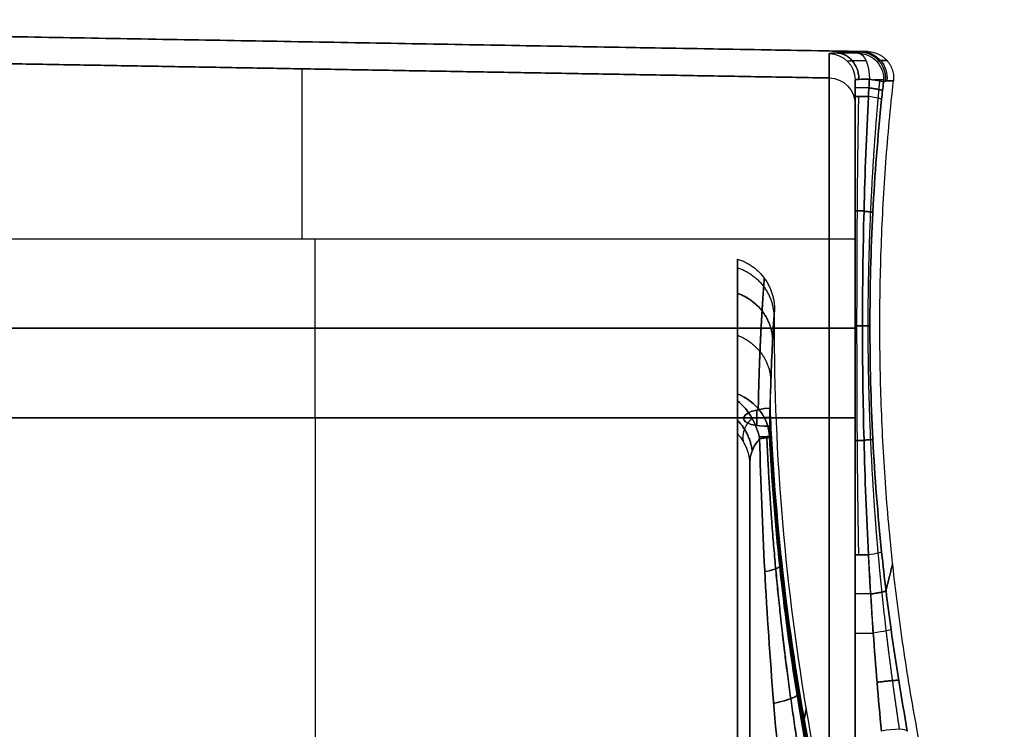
# Model space of a CAD drawing. Header units: millimetres. Extents: x 0 to 290, y -65 to 65.
# Tile 256 of 256: x 271 to 289, y 27 to 40. Entities that reach past the tile are written whole.
import ezdxf

# ---------------------------------------------------------------- set-up
doc = ezdxf.new("R2010")
doc.units = ezdxf.units.MM
doc.layers.add('Layer 01', color=7, linetype='Continuous', true_color=0x000000)

# ---------------------------------------------------------------- blocks, each defined once
blk = doc.blocks.new('Block 01')
at = {"layer": 'Layer 01'}
for p, q in [((286.739, 39.551), (252, 40.157)), ((276.254, 32.6, 26.234), (276.254, 36, 26.234)), ((276.254, 32.6, -26.234), (276.254, 36, -26.234)), ((284.271, -35.614), (284.271, 35.614)), ((266.5, 34.3, 26.404), (286.009, 34.3, 26.063)), ((286.009, 34.3, -26.063), (266.5, 34.3, -26.404)), ((284.634, 32.751, 11.459), (284.634, 32.454, 12.274)), ((284.634, 32.454, -12.274), (284.634, 32.751, -11.459)), ((284.882, 32.613, 11.87), (284.383, 32.592, 11.862)), ((284.882, 32.613, -11.87), (284.383, 32.592, -11.862)), ((286.5, 18.658, 27.21), (286.5, 28.076, 27.21)), ((286.5, 18.632, -27.395), (286.5, 27.865, -27.395)), ((286.5, 27.858, 27.402), (286.5, 27.858, 15.523)), ((286.5, 27.821, -15.525), (286.5, 27.821, -27.435))]:
    blk.add_line(p, q, dxfattribs=at)
at = {"layer": 'Layer 01', "extrusion": (-1, 4.65684e-12, -2.77686e-13)}
blk.add_arc((84.75, -12, -286.009), 124.313, 181.61987, 185.20512, dxfattribs=at)
at = {"layer": 'Layer 01', "extrusion": (-1, -2.88712e-16, -1.72159e-17)}
blk.add_arc((84.75, 12, -286.009), 124.313, 174.79488, 178.38013, dxfattribs=at)
at = {"layer": 'Layer 01', "extrusion": (5.74627e-18, -0.028268, -0.9996)}
blk.add_arc((286, -39.437, 14.391), 0.5, 271, 0, dxfattribs=at)
at = {"layer": 'Layer 01', "extrusion": (4.00777e-15, 0.028268, -0.9996)}
blk.add_arc((-286, 39.437, -14.391), 0.5, 91, 180, dxfattribs=at)
at = {"layer": 'Layer 01', "extrusion": (-0.889048, 0.005866, -0.457777)}
blk.add_arc((-40.916, -144.042, -247.832), 0.5, 181.359, 269.827, dxfattribs=at)
at = {"layer": 'Layer 01', "extrusion": (-0.028127, -0.02059, -0.999392)}
blk.add_arc((137.766, -254.618, 5.739), 0.5, 217.2228, 312.4846, dxfattribs=at)
at = {"layer": 'Layer 01', "extrusion": (0.028127, 0.02059, -0.999392)}
blk.add_arc((-137.766, 254.618, -5.739), 0.5, 37.2228, 132.4846, dxfattribs=at)
at = {"layer": 'Layer 01', "extrusion": (0.889048, -0.005866, -0.457777)}
blk.add_arc((40.916, 144.042, 247.832), 0.5, 1.359, 89.827, dxfattribs=at)
at = {"layer": 'Layer 01', "extrusion": (-0.020969, 0.000366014, -0.99978)}
blk.add_arc((-44.049, -286.07, 6.002), 0.5, 180, 275.3397, dxfattribs=at)
at = {"layer": 'Layer 01', "extrusion": (0.020969, -0.000366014, -0.99978)}
blk.add_arc((44.049, 286.07, -6.002), 0.5, 0, 95.3397, dxfattribs=at)
at = {"layer": 'Layer 01', "extrusion": (-1, 0, -1.48028e-16)}
blk.add_arc((-36, 23, -276.009), 3.238, 90, 174.7949, dxfattribs=at)
at = {"layer": 'Layer 01', "extrusion": (3.83808e-17, -0.090722, -0.995876)}
blk.add_arc((286, -40.502, 19.639), 0.5, 271, 0, dxfattribs=at)
at = {"layer": 'Layer 01', "extrusion": (1, 8.25649e-19, 9.06337e-18)}
blk.add_arc((36, -23, 286.009), 3.063, 270, 354.7949, dxfattribs=at)
at = {"layer": 'Layer 01', "extrusion": (-5.74859e-15, 0.090722, -0.995876)}
blk.add_arc((-286, 40.502, -19.639), 0.5, 91, 180, dxfattribs=at)
at = {"layer": 'Layer 01', "extrusion": (1, 1.71169e-31, 1.8747e-31)}
blk.add_arc((36, 23, 286.009), 3.063, 5.2051, 90, dxfattribs=at)
at = {"layer": 'Layer 01', "extrusion": (-1, -2.89278e-16, 1.72496e-17)}
blk.add_arc((84.75, -12, -286.5), 123.814, 181.61987, 185.20512, dxfattribs=at)
at = {"layer": 'Layer 01', "extrusion": (-1, 2.34195e-13, 6.61384e-15)}
blk.add_arc((84.75, 12, -286.5), 123.814, 174.79488, 178.38013, dxfattribs=at)
at = {"layer": 'Layer 01', "extrusion": (-1, 0, 0)}
for centre, radius, start, end in [((84.75, -12, -286.5), 123.814, 181.61987, 185.20512), ((84.75, 12, -286.5), 123.814, 174.79488, 178.38013), ((-36, -23, -286.5), 2.564, 185.2051, 270), ((-36, 23, -286.5), 2.564, 146.5299, 174.7949), ((-32.6, -32.6, -286.009), 6.537, 360, 90)]:
    blk.add_arc(centre, radius, start, end, dxfattribs=at)
at = {"layer": 'Layer 01', "extrusion": (0, -1, 0)}
for centre, start, end in [((287, -15.5, -38.863), 118.4057, 180), ((286, -25.564, -34.3), 271, 0), ((286, 25.564, -34.3), 0, 89), ((287, -15.5, -29.259), 114.1625, 180)]:
    blk.add_arc(centre, 0.5, start, end, dxfattribs=at)
at = {"layer": 'Layer 01', "extrusion": (0, 1, 0)}
for centre, start in [((-287, 15.5, 38.863), 298.4057), ((-287, 15.5, 29.259), 294.1625)]:
    blk.add_arc(centre, 0.5, start, 0, dxfattribs=at)
at = {"layer": 'Layer 01', "extrusion": (0.110948, 0.992183, 0.057128)}
blk.add_arc((-280.43, -18.622, 69.678), 0.5, 181.4754, 242.9384, dxfattribs=at)
at = {"layer": 'Layer 01', "extrusion": (0.110948, 0.992183, -0.057128)}
blk.add_arc((-280.43, 18.622, 69.678), 0.5, 117.0616, 178.5246, dxfattribs=at)
at = {"layer": 'Layer 01', "extrusion": (0.017452, 0.999625, -0.021086)}
blk.add_arc((-285.817, -13.679, 44.321), 0.5, 181.5909, 230.1713, dxfattribs=at)
at = {"layer": 'Layer 01', "extrusion": (-0.017452, -0.999625, -0.021086)}
blk.add_arc((285.817, 13.679, -44.321), 0.5, 1.5909, 50.1713, dxfattribs=at)
at = {"layer": 'Layer 01', "extrusion": (-4.76371e-17, -1, 2.77556e-17)}
blk.add_arc((287, -15.5, -38.699), 0.5, 119.5459, 180, dxfattribs=at)
at = {"layer": 'Layer 01', "extrusion": (1.15838e-17, -1, 6.74926e-18)}
blk.add_arc((287, 15.5, -38.699), 0.5, 180, 240.4541, dxfattribs=at)
at = {"layer": 'Layer 01', "extrusion": (0.103313, 0.992923, 0.058561)}
blk.add_arc((-280.963, -18.595, 67.168), 0.5, 181.4776, 240.6284, dxfattribs=at)
at = {"layer": 'Layer 01', "extrusion": (-0.103313, -0.992923, 0.058561)}
blk.add_arc((280.963, 18.595, -67.168), 0.5, 1.4776, 60.6284, dxfattribs=at)
at = {"layer": 'Layer 01', "extrusion": (-1, 3.31385e-34, -3.62946e-34)}
blk.add_arc((-36, -23, -286.5), 2.564, 185.2051, 270, dxfattribs=at)
at = {"layer": 'Layer 01', "extrusion": (-1, -7.49042e-20, -8.20379e-20)}
blk.add_arc((-36, 23, -286.5), 2.564, 90, 174.7949, dxfattribs=at)
at = {"layer": 'Layer 01', "extrusion": (-1.38831e-14, -1, 1.39707e-14)}
blk.add_arc((286, -25.564, -36), 0.5, 271, 0, dxfattribs=at)
at = {"layer": 'Layer 01', "extrusion": (2.46494e-16, 1, 2.42229e-16)}
blk.add_arc((-286, 25.564, 36), 0.5, 91, 180, dxfattribs=at)
at = {"layer": 'Layer 01', "extrusion": (-0.003268, -0.370071, 0.928998)}
blk.add_arc((283.583, 36.989, -0.926), 1, 3.4857, 67.3603, dxfattribs=at)
at = {"layer": 'Layer 01', "extrusion": (-0.003268, -0.370071, -0.928998)}
blk.add_arc((283.583, -36.989, -0.926), 1, 292.6397, 356.5143, dxfattribs=at)
at = {"layer": 'Layer 01', "extrusion": (1, 0, 0)}
for centre, radius, start, end in [((32.2, -12.829, 284.271), 0.92, 322.2378, 338.1999), ((32.2, 12.829, 284.271), 0.92, 21.8001, 37.7622), ((32.6, -32.6, 276.254), 6.366, 90, 180), ((32.6, -32.6, 286.5), 7.036, 90, 180), ((0, 0, 284.271), 35.305, 23.8177, 61.2374), ((0, 0, 284.271), 35.305, 298.7626, 336.1823)]:
    blk.add_arc(centre, radius, start, end, dxfattribs=at)
at = {"layer": 'Layer 01', "extrusion": (0.558843, 0.297853, -0.773937)}
blk.add_arc((-105.105, 213.73, 158.305), 1, 62.8022, 112.4159, dxfattribs=at)
at = {"layer": 'Layer 01', "extrusion": (0.558843, 0.297853, 0.773937)}
blk.add_arc((-105.105, -213.73, 158.305), 1, 247.5841, 297.1978, dxfattribs=at)
at = {"layer": 'Layer 01', "extrusion": (0.044115, -0.938778, 0.341687)}
blk.add_arc((286.099, -4.594, -22.104), 0.5, 89.0801, 268.7527, dxfattribs=at)
at = {"layer": 'Layer 01', "extrusion": (0.044115, -0.938778, -0.341687)}
blk.add_arc((286.099, 4.594, -22.104), 0.5, 91.2473, 270.9199, dxfattribs=at)
at = {"layer": 'Layer 01', "extrusion": (0.044115, -0.938778, 0.341688)}
blk.add_arc((286.099, -4.594, -22.104), 0.5, 88.7264, 89.0801, dxfattribs=at)
at = {"layer": 'Layer 01', "extrusion": (0.044115, -0.938778, -0.341688)}
blk.add_arc((286.099, 4.594, -22.104), 0.5, 270.9199, 271.2736, dxfattribs=at)
at = {"layer": 'Layer 01', "extrusion": (-2.52912e-16, 1, 1.44616e-14)}
blk.add_arc((-286, -25.564, 32.6), 0.5, 180, 269, dxfattribs=at)
at = {"layer": 'Layer 01', "extrusion": (-8.60283e-21, 1, -8.45397e-21)}
blk.add_arc((-286, 25.564, 32.6), 0.5, 91, 180, dxfattribs=at)
at = {"layer": 'Layer 01', "extrusion": (-1, -9.76843e-47, -9.76843e-47)}
blk.add_arc((-32.6, 32.6, -286.009), 6.537, 270, 0, dxfattribs=at)
at = {"layer": 'Layer 01', "extrusion": (1, -5.42193e-61, -5.42193e-61)}
blk.add_arc((32.6, 32.6, 286.5), 7.036, 180, 270, dxfattribs=at)
at = {"layer": 'Layer 01', "extrusion": (5.3456e-14, 0.403828, -0.914835)}
blk.add_arc((-283.5, 34.668), 1, 140.4458, 180, dxfattribs=at)
at = {"layer": 'Layer 01', "extrusion": (-1.30913e-14, -0.403828, -0.914835)}
blk.add_arc((283.5, -34.668), 1, 320.4458, 360, dxfattribs=at)
at = {"layer": 'Layer 01', "extrusion": (-0.047677, 0.998863, 2.77747e-14)}
blk.add_arc((-285.091, 12.829, 18.629), 1, 143.5132, 178.7107, dxfattribs=at)
at = {"layer": 'Layer 01', "extrusion": (-0.047677, 0.998863, -2.83161e-14)}
blk.add_arc((-285.091, -12.829, 18.629), 1, 181.2893, 216.4868, dxfattribs=at)
at = {"layer": 'Layer 01', "extrusion": (0.049095, -0.996477, -0.067991)}
blk.add_arc((285.119, 11.563, -19.022), 1, 1.2923, 35.9282, dxfattribs=at)
at = {"layer": 'Layer 01', "extrusion": (0.049095, -0.996477, 0.067991)}
blk.add_arc((285.119, -11.563, -19.022), 1, 324.0718, 358.7077, dxfattribs=at)
at = {"layer": 'Layer 01', "extrusion": (-1, -5.06089e-18, -4.64193e-18)}
blk.add_arc((0, 0, -284.5), 34.668, 118.7626, 156.1823, dxfattribs=at)
at = {"layer": 'Layer 01', "extrusion": (-1, -9.62188e-18, 8.82534e-18)}
blk.add_arc((0, 0, -284.5), 34.668, 203.8177, 241.2374, dxfattribs=at)
at = {"layer": 'Layer 01', "extrusion": (-1, -8.63844e-32, -9.13859e-18)}
for start, end in [(146.8274, 156.1823), (203.8177, 241.2374)]:
    blk.add_arc((0, 0, -284.5), 34.668, start, end, dxfattribs=at)
at = {"layer": 'Layer 01', "extrusion": (5.03839e-15, -1, 5.23193e-15)}
blk.add_arc((287, -15.5, -30.001), 0.5, 119.5459, 180, dxfattribs=at)
at = {"layer": 'Layer 01', "extrusion": (-2.58569e-16, -1, -8.31818e-15)}
blk.add_arc((287, 15.5, -30.001), 0.5, 180, 240.4541, dxfattribs=at)
at = {"layer": 'Layer 01', "extrusion": (-0.103313, 0.992923, -0.058561)}
blk.add_arc((-288.073, -14.594, 1.046), 0.5, 181.4776, 240.6284, dxfattribs=at)
at = {"layer": 'Layer 01', "extrusion": (0.103313, -0.992923, -0.058561)}
blk.add_arc((288.073, 14.594, -1.046), 0.5, 1.4776, 60.6284, dxfattribs=at)
at = {"layer": 'Layer 01', "extrusion": (-0.137826, 0.989419, -0.045333)}
blk.add_arc((-287.88, -15.048, -10.639), 0.5, 181.468, 251.9734, dxfattribs=at)
at = {"layer": 'Layer 01', "extrusion": (0.137826, -0.989419, -0.045333)}
blk.add_arc((287.88, 15.048, 10.639), 0.5, 1.468, 71.9734, dxfattribs=at)
at = {"layer": 'Layer 01', "extrusion": (3.74359e-18, 1, -2.70957e-18)}
blk.add_arc((-287, -15.5, 28.516), 0.5, 0, 71.7933, dxfattribs=at)
at = {"layer": 'Layer 01', "extrusion": (1, -1.42953e-34, 1.60992e-34)}
blk.add_arc((28.516, -25, 286.5), 9.5, 90, 173.207, dxfattribs=at)
at = {"layer": 'Layer 01', "extrusion": (3.74359e-18, -1, 2.70957e-18)}
blk.add_arc((287, 15.5, -28.516), 0.5, 180, 251.7933, dxfattribs=at)
at = {"layer": 'Layer 01', "extrusion": (1, -1.50168e-20, -1.69117e-20)}
blk.add_arc((28.516, 25, 286.5), 9.5, 186.793, 270, dxfattribs=at)
at = {"layer": 'Layer 01', "extrusion": (-0.174846, 0.967428, 0.183061)}
blk.add_arc((-287.149, -9.876, -27.17), 0.5, 181.5062, 268.1051, dxfattribs=at)
at = {"layer": 'Layer 01', "extrusion": (0.174846, -0.967428, 0.183061)}
blk.add_arc((287.149, 9.876, 27.17), 0.5, 1.5062, 88.1051, dxfattribs=at)
at = {"layer": 'Layer 01'}
for points, degree in [([(252, 40.157, 12), (269.308, 39.855, 12), (286.615, 39.553, 12)], 2), ([(286.615, 39.553, -12), (269.308, 39.855, -12), (252, 40.157, -12)], 2), ([(286.615, 39.553, -12), (286.597, 39.553, -12.874), (286.575, 39.544, -13.748), (286.551, 39.526, -14.621)], 3), ([(286.551, 39.526, 14.621), (286.575, 39.544, 13.748), (286.597, 39.553, 12.874), (286.615, 39.553, 12)], 3), ([(286.615, 39.553, 12), (286.699, 39.551, 8), (286.78, 39.55), (286.699, 39.551, -8), (286.615, 39.553, -12)], 3), ([(286.009, 39.051, -23.278), (276.009, 39.225, -23.294), (266.009, 39.398, -23.31)], 2), ([(266.009, 39.398, 23.31), (276.009, 39.225, 23.294), (286.009, 39.051, 23.278)], 2), ([(286.5, 39.014, -15.5), (286.5, 38.857, -15.5), (286.5, 38.699, -15.5)], 2), ([(286.5, 38.699, 15.5), (286.5, 38.857, 15.5), (286.5, 39.014, 15.5)], 2), ([(286.753, 38.699, -15.065), (286.759, 38.808, -15.062), (286.765, 38.917, -15.059), (286.771, 39.027, -15.055)], 3), ([(286.771, 39.027, 15.055), (286.765, 38.917, 15.059), (286.759, 38.808, 15.062), (286.753, 38.699, 15.065)], 3), ([(287.039, 38.972, -14.624), (287.027, 38.864, -14.63), (287.015, 38.756, -14.636), (287.004, 38.648, -14.643)], 3), ([(287.004, 38.648, 14.643), (287.015, 38.756, 14.636), (287.027, 38.864, 14.63), (287.039, 38.972, 14.624)], 3), ([(287.103, 38.998, -12.01), (287.085, 38.998, -12.882), (287.064, 38.989, -13.753), (287.039, 38.972, -14.624)], 3), ([(287.039, 38.972, 14.624), (287.064, 38.989, 13.753), (287.085, 38.998, 12.882), (287.103, 38.998, 12.01)], 3), ([(266.5, 36, 26.404), (276.254, 36, 26.234), (286.009, 36, 26.063)], 2), ([(266.5, 36, -26.404), (276.254, 36, -26.234), (286.009, 36, -26.063)], 2), ([(286.009, 32.6, -26.063), (286.009, 34.3, -26.063), (286.009, 36, -26.063)], 2), ([(286.009, 36, 26.063), (286.009, 34.3, 26.063), (286.009, 32.6, 26.063)], 2), ([(286.5, 36, -25.564), (286.5, 34.3, -25.564), (286.5, 32.6, -25.564)], 2), ([(286.5, 32.6, 25.564), (286.5, 34.3, 25.564), (286.5, 36, 25.564)], 2), ([(284.882, 32.784, -11.4), (284.895, 32.524, -11.306), (284.909, 32.266, -11.212), (284.926, 32.007, -11.118)], 3), ([(284.882, 32.784, 11.4), (284.895, 32.524, 11.306), (284.909, 32.266, 11.212), (284.926, 32.007, 11.118)], 3), ([(284.886, 32.784, 11.4), (284.884, 32.727, 11.556), (284.883, 32.67, 11.712), (284.882, 32.613, 11.868)], 3), ([(284.882, 32.613, -11.868), (284.883, 32.67, -11.712), (284.884, 32.727, -11.556), (284.886, 32.784, -11.4)], 3), ([(284.882, 32.784, 11.4), (284.895, 32.524, 11.306), (284.909, 32.266, 11.212), (284.926, 32.007, 11.118)], 3), ([(284.886, 32.777, -11.398), (284.886, 32.779, -11.398), (284.886, 32.781, -11.399), (284.886, 32.784, -11.4)], 3), ([(284.886, 32.784, 11.4), (284.886, 32.781, 11.399), (284.886, 32.779, 11.398), (284.886, 32.777, 11.398)], 3), ([(284.926, 32.007, -11.118), (284.91, 32.264, -11.211), (284.897, 32.52, -11.304), (284.886, 32.777, -11.398)], 3), ([(284.886, 32.777, 11.398), (284.897, 32.52, 11.304), (284.91, 32.264, 11.211), (284.926, 32.007, 11.118)], 3), ([(266.5, 32.6, 26.404), (276.254, 32.6, 26.234), (286.009, 32.6, 26.063)], 2), ([(286.009, 32.6, -26.063), (276.254, 32.6, -26.234), (266.5, 32.6, -26.404)], 2), ([(284.877, 32.248, 12.852), (284.878, 32.374, 12.526), (284.88, 32.496, 12.198), (284.882, 32.613, 11.868)], 3), ([(284.882, 32.613, -11.868), (284.88, 32.496, -12.197), (284.878, 32.375, -12.525), (284.877, 32.248, -12.852)], 3), ([(284.882, 32.613, 11.868), (284.881, 32.556, 12.026), (284.881, 32.499, 12.183), (284.88, 32.441, 12.34)], 3), ([(284.88, 32.441, -12.34), (284.881, 32.499, -12.183), (284.881, 32.556, -12.026), (284.882, 32.613, -11.868)], 3), ([(284.88, 32.441, -12.34), (284.891, 32.222, -12.26), (284.904, 32.003, -12.18), (284.918, 31.784, -12.1)], 3), ([(284.918, 31.784, 12.1), (284.904, 32.003, 12.18), (284.891, 32.222, 12.26), (284.88, 32.441, 12.34)], 3), ([(287.448, 19.685, -6.635), (286.024, 23.663, -8.081), (285.178, 27.819, -9.593), (284.926, 32.007, -11.118)], 3), ([(287.5, 19.503, 7.628), (286.061, 23.464, 9.071), (285.194, 27.607, 10.58), (284.918, 31.784, 12.1)], 3), ([(284.918, 31.784, -12.1), (285.194, 27.607, -10.58), (286.061, 23.464, -9.071), (287.5, 19.503, -7.628)], 3), ([(284.5, 31.716, 14), (284.5, 25.113, 14), (284.5, 18.51, 14)], 2), ([(284.5, 31.716, -14), (284.5, 25.113, -14), (284.5, 18.51, -14)], 2), ([(286.5, 30.001, -15.5), (286.5, 29.259, -15.5), (286.5, 28.516, -15.5)], 2), ([(286.5, 28.516, 15.5), (286.5, 29.259, 15.5), (286.5, 30.001, 15.5)], 2), ([(287.004, 30.052, -14.643), (287.055, 29.562, -14.614), (287.115, 29.073, -14.586), (287.183, 28.585, -14.563)], 3), ([(287.183, 28.585, 14.563), (287.115, 29.073, 14.586), (287.055, 29.562, 14.614), (287.004, 30.052, 14.643)], 3), ([(287.183, 28.585, -14.563), (287.273, 27.934, -14.533), (287.377, 27.291, -14.574), (287.491, 26.655, -14.696)], 3), ([(287.491, 26.655, 14.696), (287.377, 27.291, 14.574), (287.273, 27.934, 14.533), (287.183, 28.585, 14.563)], 3), ([(287, 26.657, -15.174), (286.942, 27.269, -15.059), (286.889, 27.892, -15.01), (286.844, 28.516, -15.025)], 3), ([(286.844, 28.516, 15.025), (286.889, 27.892, 15.01), (286.942, 27.269, 15.059), (287, 26.657, 15.174)], 3), ([(285.535, 26.875, -9.25), (285.585, 27.168, -3.088), (285.585, 27.168, 3.088), (285.535, 26.875, 9.25)], 3)]:
    blk.add_open_spline(points, degree=degree, dxfattribs=at)
for points, knots in [([(286.551, 39.526, -14.621), (286.469, 39.527, -14.664), (286.395, 39.527, -14.716), (286.261, 39.527, -14.841), (286.202, 39.526, -14.913), (286.06, 39.523, -15.147), (286.009, 39.519, -15.33), (286.009, 39.514, -15.514)], [-1.106965, -1.106965, -1.106965, -1.106965, -0.830224, -0.830224, -0.553482, -0.553482, 0, 0, 0, 0]), ([(286.009, 39.514, 15.514), (286.009, 39.519, 15.33), (286.06, 39.523, 15.147), (286.202, 39.526, 14.913), (286.261, 39.527, 14.841), (286.395, 39.527, 14.716), (286.469, 39.527, 14.664), (286.551, 39.526, 14.621)], [-1.106965, -1.106965, -1.106965, -1.106965, -0.553482, -0.553482, -0.276741, -0.276741, 0, 0, 0, 0]), ([(286.771, 39.027, -15.055), (286.689, 39.028, -15.098), (286.621, 39.027, -15.162), (286.526, 39.023, -15.317), (286.5, 39.019, -15.408), (286.5, 39.014, -15.5)], [0, 0, 0, 0, 0.2773694, 0.2773694, 0.5547389, 0.5547389, 0.5547389, 0.5547389]), ([(286.5, 39.014, 15.5), (286.5, 39.019, 15.408), (286.526, 39.023, 15.317), (286.621, 39.027, 15.162), (286.689, 39.028, 15.098), (286.771, 39.027, 15.055)], [0, 0, 0, 0, 0.2773694, 0.2773694, 0.5547389, 0.5547389, 0.5547389, 0.5547389]), ([(287.103, 38.998, 12.01), (287.187, 38.996, 8.007), (287.228, 38.995, 4.004), (287.228, 38.995, -4.003), (287.187, 38.996, -8.007), (287.103, 38.998, -12.01)], [0, 0, 0, 0, 12.011526, 12.011526, 24.023052, 24.023052, 24.023052, 24.023052]), ([(286.5, 30.001, 15.5), (286.5, 30.726, 15.5), (286.5, 31.451, 15.484), (286.5, 32.9, 15.457), (286.5, 33.625, 15.447), (286.5, 35.075, 15.447), (286.5, 35.8, 15.457), (286.5, 37.249, 15.484), (286.5, 37.974, 15.5), (286.5, 38.699, 15.5)], [0, 0, 0, 0, 2.174751, 2.174751, 4.349503, 4.349503, 6.524254, 6.524254, 8.699005, 8.699005, 8.699005, 8.699005]), ([(286.5, 38.699, -15.5), (286.5, 37.974, -15.5), (286.5, 37.249, -15.484), (286.5, 35.8, -15.457), (286.5, 35.075, -15.447), (286.5, 33.625, -15.447), (286.5, 32.9, -15.457), (286.5, 31.451, -15.484), (286.5, 30.726, -15.5), (286.5, 30.001, -15.5)], [0, 0, 0, 0, 2.174751, 2.174751, 4.349503, 4.349503, 6.524254, 6.524254, 8.699005, 8.699005, 8.699005, 8.699005]), ([(286.753, 30.001, -15.065), (286.716, 30.725, -15.086), (286.688, 31.45, -15.093), (286.65, 32.899, -15.099), (286.641, 33.625, -15.099), (286.641, 35.075, -15.099), (286.65, 35.8, -15.099), (286.688, 37.25, -15.093), (286.716, 37.975, -15.086), (286.753, 38.699, -15.065)], [0, 0, 0, 0, 2.175708, 2.175708, 4.351416, 4.351416, 6.527124, 6.527124, 8.702832, 8.702832, 8.702832, 8.702832]), ([(286.753, 38.699, 15.065), (286.716, 37.975, 15.086), (286.688, 37.25, 15.093), (286.65, 35.801, 15.099), (286.641, 35.076, 15.099), (286.641, 33.625, 15.099), (286.65, 32.9, 15.099), (286.688, 31.45, 15.093), (286.716, 30.725, 15.086), (286.753, 30.001, 15.065)], [0, 0, 0, 0, 2.175708, 2.175708, 4.351416, 4.351416, 6.527124, 6.527124, 8.702832, 8.702832, 8.702832, 8.702832]), ([(287.004, 38.648, -14.643), (286.93, 37.935, -14.686), (286.874, 37.22, -14.714), (286.8, 35.786, -14.754), (286.781, 35.068, -14.764), (286.781, 33.633, -14.764), (286.8, 32.914, -14.754), (286.874, 31.481, -14.714), (286.93, 30.765, -14.686), (287.004, 30.052, -14.643)], [0, 0, 0, 0, 2.154336, 2.154336, 4.308673, 4.308673, 6.463009, 6.463009, 8.617345, 8.617345, 8.617345, 8.617345]), ([(287.004, 30.052, 14.643), (286.93, 30.766, 14.686), (286.874, 31.48, 14.714), (286.8, 32.913, 14.754), (286.781, 33.631, 14.764), (286.781, 35.067, 14.764), (286.8, 35.785, 14.754), (286.874, 37.219, 14.714), (286.93, 37.935, 14.686), (287.004, 38.648, 14.643)], [0, 0, 0, 0, 2.154336, 2.154336, 4.308673, 4.308673, 6.463009, 6.463009, 8.617345, 8.617345, 8.617345, 8.617345]), ([(284.271, 33.054, -13.171), (284.271, 33.474, -12.12), (284.271, 33.845, -11.054), (284.271, 34.485, -8.889), (284.271, 34.755, -7.787), (284.271, 35.398, -4.478), (284.271, 35.613, -2.256), (284.271, 35.614, 1.099), (284.271, 35.562, 2.221), (284.271, 35.345, 4.472), (284.271, 35.183, 5.588), (284.271, 34.753, 7.795), (284.271, 34.485, 8.888), (284.271, 33.846, 11.05), (284.271, 33.474, 12.12), (284.271, 33.054, 13.171)], [0, 0, 0, 0, 3.37698, 3.37698, 6.753961, 6.753961, 13.507921, 13.507921, 16.884902, 16.884902, 20.261882, 20.261882, 23.638863, 23.638863, 27.015843, 27.015843, 27.015843, 27.015843]), ([(284.886, 32.777, 11.398), (284.893, 33.09, 10.474), (284.903, 33.365, 9.536), (284.923, 33.834, 7.655), (284.933, 34.028, 6.71), (284.959, 34.496, 3.858), (284.971, 34.653, 1.938), (284.971, 34.653, -0.971), (284.968, 34.613, -1.95), (284.958, 34.454, -3.883), (284.95, 34.336, -4.841), (284.924, 33.865, -7.692), (284.9, 33.399, -9.561), (284.886, 32.777, -11.398)], [0, 0, 0, 0, 2.902764, 2.902764, 5.805527, 5.805527, 11.611054, 11.611054, 14.513818, 14.513818, 17.416581, 17.416581, 23.222109, 23.222109, 23.222109, 23.222109]), ([(287.5, 19.652), (286.642, 22.07), (285.996, 24.563), (285.573, 27.094), (285.155, 29.59), (284.953, 32.122), (284.971, 34.653)], [0.092876, 0.092876, 0.092876, 0.092876, 7.821138, 7.821138, 7.821138, 15.443006, 15.443006, 15.443006, 15.443006]), ([(284.271, 32.298, -14.257), (284.271, 32.372, -14.09), (284.271, 32.475, -13.945), (284.271, 32.699, -13.667), (284.271, 32.818, -13.533), (284.271, 32.927, -13.392)], [0, 0, 0, 0, 0.537359, 0.537359, 1.074718, 1.074718, 1.074718, 1.074718]), ([(284.271, 32.927, 13.392), (284.271, 32.817, 13.534), (284.271, 32.698, 13.668), (284.271, 32.474, 13.946), (284.271, 32.371, 14.092), (284.271, 32.298, 14.257)], [0, 0, 0, 0, 0.537346, 0.537346, 1.074691, 1.074691, 1.074691, 1.074691]), ([(284.5, 31.716, 14), (284.5, 31.804, 13.9), (284.515, 31.889, 13.801), (284.577, 32.053, 13.603), (284.624, 32.13, 13.505), (284.689, 32.2, 13.415)], [0, 0, 0, 0, 0.3970997, 0.3970997, 0.7941994, 0.7941994, 0.7941994, 0.7941994]), ([(284.689, 32.2, -13.415), (284.624, 32.13, -13.505), (284.577, 32.053, -13.603), (284.515, 31.889, -13.801), (284.5, 31.804, -13.9), (284.5, 31.716, -14)], [0, 0, 0, 0, 0.3970997, 0.3970997, 0.7941994, 0.7941994, 0.7941994, 0.7941994]), ([(284.689, 32.2, 13.415), (284.73, 30.534, 13.358), (284.818, 28.872, 13.251), (285.088, 25.555, 13.075), (285.27, 23.9, 13), (285.5, 22.248, 13)], [0, 0, 0, 0, 5.001086, 5.001086, 10.002171, 10.002171, 10.002171, 10.002171]), ([(285.5, 22.248, -13), (285.27, 23.9, -13), (285.088, 25.556, -13.075), (284.818, 28.873, -13.251), (284.73, 30.534, -13.358), (284.689, 32.2, -13.415)], [0, 0, 0, 0, 5.001085, 5.001085, 10.002171, 10.002171, 10.002171, 10.002171]), ([(286.463, 22.517, 12.021), (286.24, 23.315, 12.021), (286.041, 24.116, 12.059), (285.686, 25.724, 12.176), (285.531, 26.531, 12.256), (285.266, 28.153, 12.432), (285.156, 28.968, 12.528), (284.982, 30.603, 12.71), (284.918, 31.423, 12.794), (284.877, 32.248, 12.852)], [-9.921272, -9.921272, -9.921272, -9.921272, -7.440954, -7.440954, -4.960636, -4.960636, -2.480318, -2.480318, 0, 0, 0, 0]), ([(284.877, 32.248, -12.852), (284.918, 31.423, -12.794), (284.982, 30.603, -12.71), (285.156, 28.97, -12.529), (285.266, 28.157, -12.432), (285.53, 26.535, -12.256), (285.686, 25.725, -12.176), (286.041, 24.115, -12.059), (286.241, 23.314, -12.021), (286.463, 22.517, -12.021)], [-9.921272, -9.921272, -9.921272, -9.921272, -7.440954, -7.440954, -4.960636, -4.960636, -2.480318, -2.480318, 0, 0, 0, 0]), ([(284.926, 32.007, 11.118), (285.052, 29.913, 10.355), (285.326, 27.828, 9.596), (286.168, 23.707, 8.098), (286.736, 21.674, 7.358), (287.448, 19.685, 6.635)], [0, 0, 0, 0, 6.701359, 6.701359, 13.402717, 13.402717, 13.402717, 13.402717]), ([(284.918, 31.784, -12.1), (285.042, 29.768, -11.367), (285.3, 27.777, -10.642), (285.911, 24.718, -9.529), (286.17, 23.634, -9.134), (286.772, 21.482, -8.351), (287.115, 20.413, -7.962), (287.5, 19.352, -7.576)], [0, 0, 0, 0, 6.415026, 6.415026, 9.97098, 9.97098, 13.526934, 13.526934, 13.526934, 13.526934]), ([(284.918, 31.784, 12.1), (285.042, 29.768, 11.367), (285.3, 27.777, 10.642), (285.911, 24.718, 9.529), (286.17, 23.634, 9.134), (286.772, 21.482, 8.351), (287.115, 20.413, 7.962), (287.5, 19.352, 7.576)], [0.048994, 0.048994, 0.048994, 0.048994, 0.5, 0.5, 0.75, 0.75, 1, 1, 1, 1]), ([(284.918, 31.784, -12.1), (285.042, 29.768, -11.367), (285.3, 27.777, -10.642), (285.911, 24.718, -9.529), (286.17, 23.634, -9.134), (286.772, 21.482, -8.351), (287.115, 20.413, -7.962), (287.5, 19.352, -7.576)], [0.048994, 0.048994, 0.048994, 0.048994, 0.5, 0.5, 0.75, 0.75, 1, 1, 1, 1]), ([(286.844, 28.516, -15.025), (286.832, 28.679, -15.029), (286.822, 28.841, -15.033), (286.811, 29.003, -15.037), (286.79, 29.336, -15.046), (286.771, 29.668, -15.055), (286.753, 30.001, -15.065)], [-1.488213, -1.488213, -1.488213, -1.488213, -1.000031, -1.000031, -1.000031, 0, 0, 0, 0]), ([(286.753, 30.001, 15.065), (286.762, 29.839, 15.06), (286.771, 29.676, 15.055), (286.78, 29.514, 15.051), (286.799, 29.181, 15.041), (286.821, 28.849, 15.033), (286.844, 28.516, 15.025)], [-1.488214, -1.488214, -1.488214, -1.488214, -1.000036, -1.000036, -1.000036, 0, 0, 0, 0])]:
    blk.add_open_spline(points, degree=3, knots=knots, dxfattribs=at)
for points, weights, degree in [([(286.573, 39.025, -15.239), (286.57, 39.512, -15.244), (286.155, 39.525, -14.991)], [1.00000000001, 0.716739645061, 0.999999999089], 2), ([(286.155, 39.525, 14.991), (286.57, 39.512, 15.244), (286.573, 39.025, 15.239)], [0.999999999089, 0.716739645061, 1.00000000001], 2), ([(287.073, 38.992, -13.317), (287.134, 39.537, -13.324), (286.585, 39.546, -13.311)], [1, 0.673579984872, 1], 2), ([(286.585, 39.546, 13.311), (287.134, 39.537, 13.324), (287.073, 38.992, 13.317)], [1, 0.673579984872, 1], 2), ([(286.739, 39.551), (287.288, 39.541), (287.228, 38.995)], [1, 0.673293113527, 1], 2), ([(286.982, 39.383, -12.008), (286.963, 39.383, -12.881), (286.942, 39.375, -13.755), (286.917, 39.357, -14.628)], [0.836700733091, 0.836735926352, 0.836819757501, 0.836952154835], 3), ([(286.982, 39.383, 12.008), (286.963, 39.383, 12.881), (286.942, 39.375, 13.755), (286.917, 39.357, 14.628)], [0.836700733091, 0.836735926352, 0.836819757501, 0.836952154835], 3), ([(287.021, 38.81, -14.633), (287.016, 38.828, -14.923), (286.762, 38.863, -15.06)], [1, 0.864744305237, 1], 2), ([(286.762, 38.863, 15.06), (287.016, 38.828, 14.923), (287.021, 38.81, 14.633)], [1, 0.864744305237, 1], 2), ([(286.964, 38.995, -14.877), (286.954, 38.887, -14.88), (286.944, 38.778, -14.884), (286.934, 38.67, -14.888)], [0.929785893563, 0.931545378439, 0.933233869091, 0.934853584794], 3), ([(286.964, 38.995, 14.877), (286.954, 38.887, 14.88), (286.944, 38.778, 14.884), (286.934, 38.67, 14.888)], [0.929785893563, 0.931545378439, 0.933233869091, 0.934853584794], 3), ([(289.331, 20.473), (287.241, 26.435), (286.528, 32.714), (287.228, 38.995)], [0.997198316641, 0.980196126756, 0.979796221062, 0.995998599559], 3), ([(286.669, 36.531, -15.096), (286.5, 36.529, -15.245), (286.5, 36.525, -15.471)], [0.921342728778, 0.874912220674, 1], 2), ([(286.5, 36.525, 15.471), (286.5, 36.529, 15.245), (286.669, 36.531, 15.096)], [1, 0.874912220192, 0.921342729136], 2), ([(286.837, 36.502, -14.734), (286.832, 36.508, -14.952), (286.669, 36.521, -15.096)], [1, 0.916853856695, 1.00000000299], 2), ([(286.669, 36.521, 15.096), (286.832, 36.508, 14.952), (286.837, 36.502, 14.734)], [1.00000000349, 0.916853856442, 1], 2), ([(284.271, 35.614, -0.004), (284.976, 35.392, -0.004), (284.971, 34.653, -0.004)], [0.909478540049, 0.767003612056, 0.999999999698], 2), ([(284.271, 35.449, -3.392), (284.963, 35.224, -3.375), (284.961, 34.499, -3.306)], [0.907403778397, 0.770236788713, 0.999998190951], 2), ([(284.271, 34.969, 6.684), (284.928, 34.737, 6.646), (284.934, 34.052, 6.515)], [0.902386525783, 0.778951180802, 0.999997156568], 2), ([(284.271, 34.962, -6.722), (284.928, 34.73, -6.684), (284.934, 34.045, -6.552)], [0.902320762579, 0.779082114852, 0.999981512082], 2), ([(286.641, 34.35, -15.099), (286.5, 34.35, -15.244), (286.5, 34.35, -15.447)], [0.936698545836, 0.897166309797, 1], 2), ([(286.5, 34.35, 15.447), (286.5, 34.35, 15.244), (286.641, 34.35, 15.099)], [1, 0.89716630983, 0.936698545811], 2), ([(286.781, 34.349, -14.764), (286.776, 34.349, -14.959), (286.641, 34.349, -15.099)], [1, 0.931778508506, 1.00000000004], 2), ([(286.641, 34.349, 15.099), (286.776, 34.349, 14.959), (286.781, 34.349, 14.764)], [1.00000000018, 0.931778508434, 1], 2), ([(284.271, 34.168, 9.962), (284.883, 33.932, 9.9), (284.901, 33.3, 9.716)], [0.897162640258, 0.791049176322, 1.00001884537], 2), ([(284.547, 31.976, 13.696), (284.509, 32.301, 13.817), (284.271, 32.555, 13.846)], [0.999999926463, 0.884112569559, 0.876992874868], 2), ([(284.271, 32.555, -13.846), (284.509, 32.301, -13.817), (284.547, 31.976, -13.696)], [0.87699291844, 0.884112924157, 0.999999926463], 2), ([(286.669, 32.169, -15.096), (286.5, 32.171, -15.245), (286.5, 32.175, -15.471)], [0.921337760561, 0.874905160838, 1], 2), ([(286.5, 32.175, 15.471), (286.5, 32.171, 15.245), (286.669, 32.169, 15.096)], [1, 0.874905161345, 0.921337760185], 2), ([(286.837, 32.197, -14.734), (286.832, 32.19, -14.952), (286.669, 32.178, -15.096)], [1, 0.916831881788, 1.00000000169], 2), ([(286.669, 32.178, 15.096), (286.832, 32.19, 14.952), (286.837, 32.197, 14.734)], [1.00000000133, 0.916831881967, 1], 2), ([(286.934, 30.03, -14.888), (286.978, 29.535, -14.871), (287.03, 29.042, -14.857), (287.086, 28.558, -14.849)], [0.934853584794, 0.927493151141, 0.918731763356, 0.908307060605], 3), ([(286.934, 30.03, 14.888), (286.978, 29.535, 14.871), (287.03, 29.042, 14.857), (287.086, 28.558, 14.849)], [0.934853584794, 0.927493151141, 0.918731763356, 0.908307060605], 3), ([(284.787, 29.683, -13.299), (285.065, 29.743, -13.017), (285.069, 29.787, -12.619)], [1.00009554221, 0.928444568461, 1], 2), ([(284.787, 29.682, 13.299), (285.065, 29.742, 13.017), (285.069, 29.785, 12.619)], [1.00009384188, 0.928424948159, 1], 2), ([(287.086, 29.324, -14.601), (287.255, 30.011, -4.875), (287.255, 30.011, 4.875), (287.086, 29.324, 14.601)], [0.985436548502, 0.983707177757, 0.983707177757, 0.985436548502], 3), ([(287.087, 29.318, -14.6), (287.081, 29.3, -14.916), (286.795, 29.258, -15.044)], [1, 0.845458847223, 1], 2), ([(286.795, 29.258, 15.044), (287.081, 29.3, 14.916), (287.087, 29.318, 14.6)], [1, 0.845458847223, 1], 2), ([(287.086, 28.558, -14.849), (287.163, 27.916, -14.837), (287.248, 27.29, -14.898), (287.338, 26.691, -15.029)], [0.908307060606, 0.895662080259, 0.881115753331, 0.863889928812], 3), ([(287.086, 28.558, 14.849), (287.163, 27.916, 14.837), (287.248, 27.29, 14.898), (287.338, 26.691, 15.029)], [0.908307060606, 0.895662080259, 0.881115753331, 0.863889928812], 3), ([(287.328, 27.615, -14.572), (287.313, 27.639, -14.979), (286.917, 27.581, -15.051)], [1.00001078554, 0.775623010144, 1.00000843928], 2), ([(286.917, 27.581, 15.051), (287.313, 27.639, 14.979), (287.328, 27.615, 14.572)], [1.00000840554, 0.775623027, 1.00001078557], 2), ([(284.956, 27.187, -13.161), (285.396, 27.289, -12.876), (285.398, 27.346, -12.344)], [0.999999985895, 0.881912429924, 1], 2), ([(284.956, 27.182, 13.161), (285.396, 27.285, 12.875), (285.399, 27.341, 12.344)], [0.999999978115, 0.881802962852, 1], 2)]:
    blk.add_rational_spline(points, weights, degree=degree, dxfattribs=at)
for points, weights, knots in [([(286.708, 39.375, -14.928), (286.602, 39.376, -14.983), (286.512, 39.376, -15.067), (286.389, 39.372, -15.271), (286.356, 39.369, -15.39), (286.356, 39.365, -15.51)], [0.85824859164, 0.858542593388, 0.858618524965, 0.858121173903, 0.857539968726, 0.856625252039], [0, 0, 0, 0, 0.555995, 0.555995, 1.111991, 1.111991, 1.111991, 1.111991]), ([(286.708, 39.375, 14.928), (286.602, 39.376, 14.983), (286.512, 39.376, 15.067), (286.389, 39.372, 15.271), (286.356, 39.369, 15.39), (286.356, 39.365, 15.51)], [0.85824859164, 0.858542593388, 0.858618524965, 0.858121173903, 0.857539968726, 0.856625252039], [0, 0, 0, 0, 0.555995, 0.555995, 1.111991, 1.111991, 1.111991, 1.111991]), ([(286.982, 39.383, -12.008), (287.066, 39.382, -8.005), (287.106, 39.381, -4.003), (287.106, 39.381, 4.003), (287.066, 39.382, 8.005), (286.982, 39.383, 12.008)], [0.836700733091, 0.836664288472, 0.836646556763, 0.836646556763, 0.836664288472, 0.836700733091], [0, 0, 0, 0, 12.012601, 12.012601, 24.025201, 24.025201, 24.025201, 24.025201]), ([(286.57, 30.001, -15.245), (286.558, 30.703, -15.265), (286.549, 31.438, -15.267), (286.538, 32.889, -15.265), (286.536, 33.623, -15.261), (286.536, 35.076, -15.261), (286.538, 35.811, -15.265), (286.549, 37.262, -15.267), (286.558, 37.997, -15.265), (286.57, 38.699, -15.245)], [0.867025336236, 0.89078613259, 0.906709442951, 0.927612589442, 0.932552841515, 0.932555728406, 0.927617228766, 0.906714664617, 0.890790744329, 0.867025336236], [0, 0, 0, 0, 2.176285, 2.176285, 4.35257, 4.35257, 6.528854, 6.528854, 8.705139, 8.705139, 8.705139, 8.705139]), ([(286.57, 30.001, 15.245), (286.558, 30.703, 15.265), (286.549, 31.438, 15.267), (286.538, 32.889, 15.265), (286.536, 33.623, 15.261), (286.536, 35.076, 15.261), (286.538, 35.811, 15.265), (286.549, 37.262, 15.267), (286.558, 37.997, 15.265), (286.57, 38.699, 15.245)], [0.867025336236, 0.89078613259, 0.906709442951, 0.927612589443, 0.932552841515, 0.932555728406, 0.927617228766, 0.906714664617, 0.890790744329, 0.867025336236], [0, 0, 0, 0, 2.176285, 2.176285, 4.35257, 4.35257, 6.528854, 6.528854, 8.705139, 8.705139, 8.705139, 8.705139]), ([(286.934, 38.67, -14.888), (286.871, 37.958, -14.911), (286.823, 37.234, -14.924), (286.759, 35.793, -14.941), (286.742, 35.07, -14.945), (286.742, 33.629, -14.945), (286.759, 32.905, -14.941), (286.823, 31.466, -14.924), (286.871, 30.742, -14.911), (286.934, 30.03, -14.888)], [0.934853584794, 0.94573673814, 0.953387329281, 0.963466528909, 0.96589143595, 0.965887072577, 0.963453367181, 0.953378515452, 0.945737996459, 0.934853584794], [0, 0, 0, 0, 2.175709, 2.175709, 4.351417, 4.351417, 6.527126, 6.527126, 8.702834, 8.702834, 8.702834, 8.702834]), ([(286.934, 38.67, 14.888), (286.871, 37.958, 14.911), (286.823, 37.234, 14.924), (286.759, 35.793, 14.941), (286.742, 35.07, 14.945), (286.742, 33.629, 14.945), (286.759, 32.905, 14.941), (286.823, 31.466, 14.924), (286.871, 30.742, 14.911), (286.934, 30.03, 14.888)], [0.934853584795, 0.945736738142, 0.953387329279, 0.963466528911, 0.965891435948, 0.965887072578, 0.963453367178, 0.953378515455, 0.945737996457, 0.934853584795], [0, 0, 0, 0, 2.175709, 2.175709, 4.351417, 4.351417, 6.527126, 6.527126, 8.702834, 8.702834, 8.702834, 8.702834]), ([(284.663, 32.775, -13.061), (284.677, 33.6, -10.966), (284.71, 34.212, -8.835), (284.747, 34.832, -5.572), (284.758, 34.988, -4.472), (284.773, 35.198, -2.249), (284.777, 35.251, -1.122), (284.777, 35.252, 2.232), (284.76, 35.045, 4.437), (284.723, 34.426, 7.714), (284.709, 34.169, 8.798), (284.682, 33.548, 10.952), (284.67, 33.186, 12.017), (284.663, 32.775, 13.061)], [0.869648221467, 0.866596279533, 0.86407317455, 0.86146331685, 0.860788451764, 0.859877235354, 0.859642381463, 0.859640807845, 0.860569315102, 0.863169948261, 0.864236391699, 0.866716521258, 0.868125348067, 0.869648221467], [0, 0, 0, 0, 6.760563, 6.760563, 10.140844, 10.140844, 13.521125, 13.521125, 20.281688, 20.281688, 23.661969, 23.661969, 27.042251, 27.042251, 27.042251, 27.042251]), ([(284.383, 32.145, 14.189), (284.37, 32.227, 14.067), (284.375, 32.307, 13.942), (284.429, 32.459, 13.694), (284.478, 32.53, 13.572), (284.546, 32.592, 13.462)], [0.874693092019, 0.881081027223, 0.886843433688, 0.8973300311, 0.901957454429, 0.905816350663], [0, 0, 0, 0, 0.547047, 0.547047, 1.094093, 1.094093, 1.094093, 1.094093]), ([(284.383, 32.145, -14.189), (284.37, 32.227, -14.067), (284.375, 32.307, -13.942), (284.429, 32.459, -13.694), (284.478, 32.53, -13.572), (284.546, 32.592, -13.462)], [0.874693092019, 0.881081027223, 0.886843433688, 0.8973300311, 0.90195745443, 0.905816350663], [0, 0, 0, 0, 0.547047, 0.547047, 1.094093, 1.094093, 1.094093, 1.094093]), ([(284.826, 32.225, 13.148), (284.862, 31.389, 13.107), (284.918, 30.558, 13.048), (285.07, 28.907, 12.925), (285.167, 28.081, 12.862), (285.395, 26.447, 12.757), (285.529, 25.632, 12.715), (285.829, 24.018, 12.675), (285.997, 23.213, 12.677), (286.174, 22.436, 12.715)], [0.977333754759, 0.974594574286, 0.970260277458, 0.958211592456, 0.950492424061, 0.931310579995, 0.919858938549, 0.892394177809, 0.876388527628, 0.857242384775], [0, 0, 0, 0, 2.500081, 2.500081, 5.000161, 5.000161, 7.500242, 7.500242, 10.000323, 10.000323, 10.000323, 10.000323]), ([(286.174, 22.436, -12.715), (285.997, 23.212, -12.677), (285.829, 24.018, -12.675), (285.529, 25.633, -12.716), (285.395, 26.452, -12.758), (285.166, 28.086, -12.862), (285.07, 28.909, -12.926), (284.918, 30.558, -13.048), (284.862, 31.389, -13.107), (284.826, 32.225, -13.148)], [0.857242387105, 0.876368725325, 0.892384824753, 0.91988527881, 0.931370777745, 0.950541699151, 0.958231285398, 0.970261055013, 0.974594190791, 0.977333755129], [0, 0, 0, 0, 2.500081, 2.500081, 5.000161, 5.000161, 7.500242, 7.500242, 10.000322, 10.000322, 10.000322, 10.000322])]:
    blk.add_rational_spline(points, weights, degree=3, knots=knots, dxfattribs=at)

msp = doc.modelspace()

# ---------------------------------------------------------------- block references
at = {"layer": 'Layer 01'}
msp.add_blockref('Block 01', (0, 0), dxfattribs=at)

doc.saveas('drawing.dxf')
